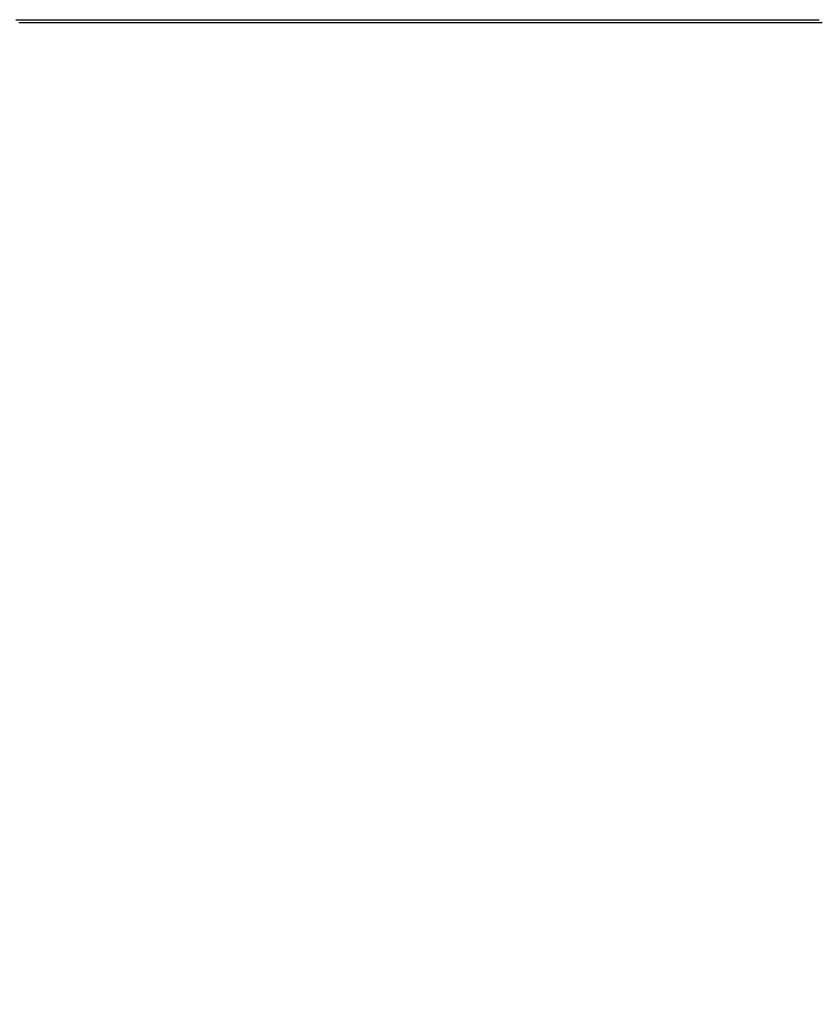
# Paper-space layout 'Surface plate' of a CAD drawing. Header units: millimetres. Extents: x 168 to 9474, y 459 to 8086.
# Tile 19 of 47: x 2652 to 2940, y 2426 to 2783. Entities that reach past the tile are written whole.
import ezdxf

# ---------------------------------------------------------------- set-up
doc = ezdxf.new("R2010")
doc.units = ezdxf.units.MM
doc.layers.add('COMPONENT_GEOMETRY', color=7, linetype='Continuous')
doc.styles.add('SLDTEXTSTYLE0', font='TXT', dxfattribs={"width": 0.75})
doc.dimstyles.new('SLDDIMSTYLE0', dxfattribs={"dimtxt": 50, "dimasz": 3.302, "dimexe": 0, "dimexo": 0.0625, "dimgap": 12.5, "dimtad": 0, "dimtih": 1, "dimtoh": 1, "dimdec": 0, "dimrnd": 1e-09, "dimzin": 12, "dimdsep": 46, "dimtxsty": 'SLDTEXTSTYLE0', "dimsah": 1, "dimcen": 0.09, "dimadec": 0, "dimazin": 3, "dimtfac": 1, "dimtdec": 0, "dimtofl": 0, "dimtmove": 0, "dimatfit": 3, "dimfxl": 1, "dimfrac": 2, "dimtolj": 1, "dimtzin": 12, "dimarcsym": 0})

# ---------------------------------------------------------------- blocks, each defined once
blk = doc.blocks.new('_D_10')
at = {"layer": 'COMPONENT_GEOMETRY', "color": 7}
for p, q in [((4495.58, 2781.99), (4597.28, 2781.99)), ((4594.11, 2781.99), (4594.11, 1730.59)), ((4594.11, 599.82), (4594.11, 1651.22)), ((703.45, 599.82), (4597.28, 599.82))]:
    blk.add_line(p, q, dxfattribs=at)
for points in [[(4594.11, 2781.99), (4593.6, 2778.68), (4594.61, 2778.68)], [(4594.11, 599.82), (4594.61, 603.12), (4593.6, 603.12)]]:
    blk.add_solid(points, dxfattribs=at)
at = {"layer": 'COMPONENT_GEOMETRY', "color": 7, "insert": (4520.22, 1715.67), "char_height": 50, "attachment_point": 1, "style": 'SLDTEXTSTYLE0'}
blk.add_mtext('2182', dxfattribs=at)
blk = doc.blocks.new('_D_11')
at = {"layer": 'COMPONENT_GEOMETRY', "color": 7}
for p, q in [((4494.62, 2781.5), (4494.62, 937.89)), ((703.68, 611.59), (703.68, 944.24)), ((703.68, 941.07), (2525.26, 941.07)), ((4494.62, 941.07), (2673.04, 941.07))]:
    blk.add_line(p, q, dxfattribs=at)
for points in [[(703.68, 941.07), (706.98, 940.56), (706.98, 941.58)], [(4494.62, 941.07), (4491.32, 941.58), (4491.32, 940.56)]]:
    blk.add_solid(points, dxfattribs=at)
at = {"layer": 'COMPONENT_GEOMETRY', "color": 7, "insert": (2525.26, 965.83), "char_height": 50, "attachment_point": 1, "style": 'SLDTEXTSTYLE0'}
blk.add_mtext('3791', dxfattribs=at)

psp = doc.layouts.new('Surface plate')

# ---------------------------------------------------------------- linework, layer by layer
at = {"color": 7, "linetype": 'Continuous', "lineweight": 25, "flags": 128}
for points in [[(2650.47, 2782.96), (2658.23, 2782.96), (2662.1, 2782.96), (2669.86, 2782.96), (2673.74, 2782.96), (2681.5, 2782.96), (2685.38, 2782.96), (2689.26, 2782.96), (2697.02, 2782.96), (2700.9, 2782.96), (2708.66, 2782.96), (2712.54, 2782.96), (2720.3, 2782.96), (2724.17, 2782.96), (2731.93, 2782.96), (2735.81, 2782.96), (2739.69, 2782.96), (2747.45, 2782.96), (2751.33, 2782.96), (2759.09, 2782.96), (2762.97, 2782.96), (2770.73, 2782.96), (2774.61, 2782.96), (2778.49, 2782.96), (2786.24, 2782.96), (2790.12, 2782.96), (2797.88, 2782.96), (2801.76, 2782.96), (2809.52, 2782.96), (2813.4, 2782.96), (2821.16, 2782.96), (2825.04, 2782.96), (2828.92, 2782.96), (2836.68, 2782.96), (2840.56, 2782.96), (2848.31, 2782.96), (2852.19, 2782.96), (2859.95, 2782.96), (2863.83, 2782.96), (2871.59, 2782.96), (2875.47, 2782.96), (2879.35, 2782.96), (2887.11, 2782.96), (2890.99, 2782.96), (2898.75, 2782.96), (2902.63, 2782.96), (2910.38, 2782.96), (2914.26, 2782.96), (2922.02, 2782.96), (2925.9, 2782.96), (2929.78, 2782.96), (2937.54, 2782.96), (2941.42, 2782.96)], [(2651.56, 2781.99), (2655.43, 2781.99), (2663.19, 2781.99), (2667.07, 2781.99), (2674.83, 2781.99), (2678.71, 2781.99), (2686.47, 2781.99), (2690.35, 2781.99), (2698.11, 2781.99), (2701.99, 2781.99), (2705.87, 2781.99), (2713.63, 2781.99), (2717.5, 2781.99), (2725.26, 2781.99), (2729.14, 2781.99), (2736.9, 2781.99), (2740.78, 2781.99), (2748.54, 2781.99), (2752.42, 2781.99), (2756.3, 2781.99), (2764.06, 2781.99), (2767.94, 2781.99), (2775.7, 2781.99), (2779.57, 2781.99), (2787.33, 2781.99), (2791.21, 2781.99), (2795.09, 2781.99), (2802.85, 2781.99), (2806.73, 2781.99), (2814.49, 2781.99), (2818.37, 2781.99), (2826.13, 2781.99), (2830.01, 2781.99), (2837.77, 2781.99), (2841.64, 2781.99), (2845.52, 2781.99), (2853.28, 2781.99), (2857.16, 2781.99), (2864.92, 2781.99), (2868.8, 2781.99), (2876.56, 2781.99), (2880.44, 2781.99), (2888.2, 2781.99), (2892.08, 2781.99), (2895.96, 2781.99), (2903.71, 2781.99), (2907.59, 2781.99), (2915.35, 2781.99), (2919.23, 2781.99), (2926.99, 2781.99), (2930.87, 2781.99), (2938.63, 2781.99), (2942.51, 2781.99)]]:
    psp.add_lwpolyline(points, dxfattribs=at)

# ---------------------------------------------------------------- dimensions: what is measured, and where the dimension line sits
at = {"layer": 'COMPONENT_GEOMETRY', "color": 7}
dim = psp.add_linear_dim(base=(4494.62, 941.07), p1=(703.68, 610.32), p2=(4494.62, 2782.77), dimstyle='SLDDIMSTYLE0', dxfattribs=at)
dim.commit()
dim.dimension.update_dxf_attribs({"geometry": '_D_11', "text_midpoint": (2599.15, 941.07), "dimtype": 160})
dim = psp.add_linear_dim(base=(4594.11, 599.82), p1=(4494.31, 2781.99), p2=(702.18, 599.82), angle=90, dimstyle='SLDDIMSTYLE0', dxfattribs=at)
dim.commit()
dim.dimension.update_dxf_attribs({"geometry": '_D_10', "text_midpoint": (4594.11, 1690.9), "dimtype": 160})

doc.saveas('drawing.dxf')
